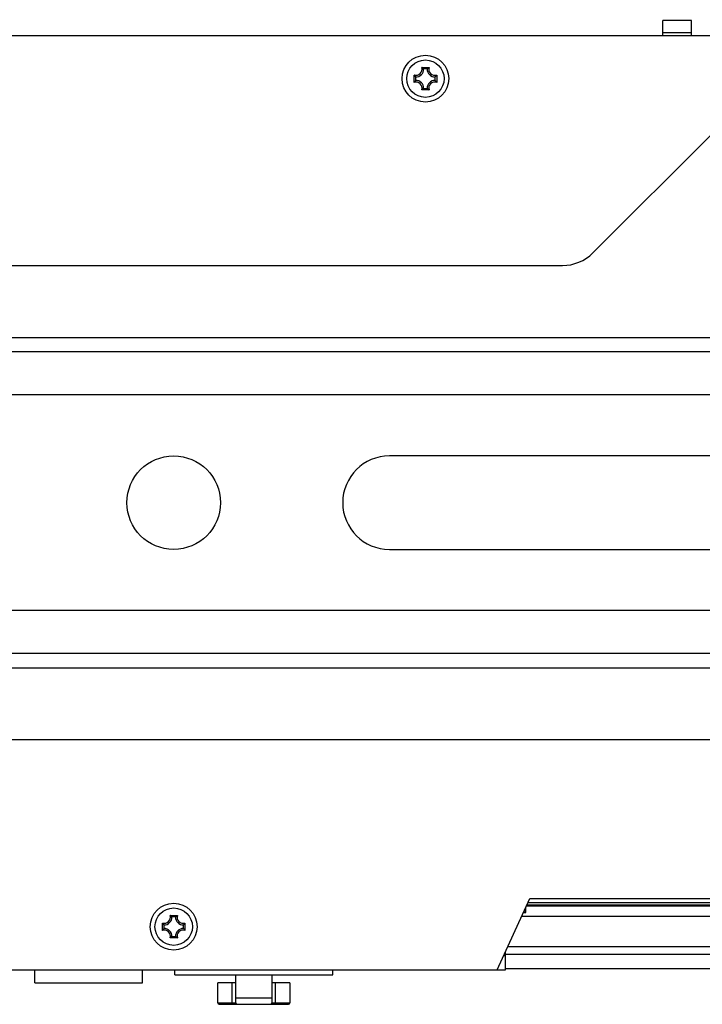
# Model space of a CAD drawing. Extents: x 0 to 420, y 0 to 297.
# Tile 19 of 77: x 190 to 209, y 37 to 64. Entities that reach past the tile are written whole.
import ezdxf

# ---------------------------------------------------------------- set-up
doc = ezdxf.new("R2010")
doc.units = 0
doc.header["$LTSCALE"] = 23.1
doc.layers.get('0').update_dxf_attribs({"linetype": 'CONTINUOUS'})
for name, color, linetype in [('02___PRT_ALL_AXES', 7, 'CONTINUOUS'), ('AXES', 7, 'CONTINUOUS'), ('DIM_PILOTEES', 7, 'CONTINUOUS')]:
    doc.layers.add(name, color=color, linetype=linetype)
doc.dimstyles.get("Standard").update_dxf_attribs({"dimtxt": 2.5, "dimasz": 2.5, "dimexe": 1.25, "dimexo": 0.625, "dimtad": 1, "dimcen": 2.5, "dimazin": 3, "dimtfac": 1, "dimtmove": 0, "dimatfit": 3})

# ---------------------------------------------------------------- blocks, each defined once
blk = doc.blocks.new('_FILLED')
at = {"color": 0, "linetype": 'BYBLOCK'}
blk.add_solid([(0, 0), (-1, 0.1429), (-1, -0.1429)], dxfattribs=at)
blk = doc.blocks.new('*D12')
at = {"layer": 'DIM_PILOTEES', "color": 2, "linetype": 'CONTINUOUS'}
for p, q in [((36.986, 54.8), (36.986, 93.411)), ((231.006, 53.56), (231.006, 93.411)), ((36.986, 91.411), (133.996, 91.411)), ((231.006, 91.411), (133.996, 91.411))]:
    blk.add_line(p, q, dxfattribs=at)
at = {"layer": 'DIM_PILOTEES', "color": 2, "linetype": 'CONTINUOUS', "xscale": 3.5, "yscale": 3.5, "zscale": 3.5, "rotation": 180}
blk.add_blockref('_FILLED', (36.986, 91.411), dxfattribs=at)
at = {"layer": 'DIM_PILOTEES', "color": 2, "linetype": 'CONTINUOUS', "xscale": 3.5, "yscale": 3.5, "zscale": 3.5}
blk.add_blockref('_FILLED', (231.006, 91.411), dxfattribs=at)
blk = doc.blocks.new('*D13')
at = {"layer": 'DIM_PILOTEES', "color": 2, "linetype": 'CONTINUOUS'}
for p, q in [((157.006, 53.56), (157.006, 81.955)), ((231.006, 53.56), (231.006, 81.955)), ((157.006, 79.955), (194.006, 79.955)), ((231.006, 79.955), (194.006, 79.955))]:
    blk.add_line(p, q, dxfattribs=at)
at = {"layer": 'DIM_PILOTEES', "color": 2, "linetype": 'CONTINUOUS', "xscale": 3.5, "yscale": 3.5, "zscale": 3.5, "rotation": 180}
blk.add_blockref('_FILLED', (157.006, 79.955), dxfattribs=at)
at = {"layer": 'DIM_PILOTEES', "color": 2, "linetype": 'CONTINUOUS', "xscale": 3.5, "yscale": 3.5, "zscale": 3.5}
blk.add_blockref('_FILLED', (231.006, 79.955), dxfattribs=at)

msp = doc.modelspace()

# ---------------------------------------------------------------- linework, layer by layer
at = {"color": 7, "linetype": 'CONTINUOUS'}
for p, q in [((208.406, 63.98), (207.606, 63.98)), ((207.606, 63.56), (207.606, 63.98)), ((208.406, 63.56), (208.406, 63.98)), ((207.606, 63.643), (208.406, 63.643)), ((34.606, 63.56), (233.406, 63.56)), ((200.904, 62.673), (201.109, 62.673)), ((201.058, 62.631), (200.955, 62.631)), ((200.693, 62.257), (200.693, 62.462)), ((200.7, 62.266), (200.693, 62.257)), ((200.706, 62.275), (200.7, 62.266)), ((200.735, 62.411), (200.735, 62.308)), ((201.278, 62.308), (201.278, 62.411)), ((201.32, 62.462), (201.32, 62.257)), ((200.913, 62.053), (200.904, 62.046)), ((201.109, 62.046), (200.904, 62.046)), ((200.922, 62.059), (200.913, 62.053)), ((200.955, 62.088), (201.058, 62.088)), ((205.665, 57.511), (209.006, 60.852)), ((183.196, 57.16), (204.817, 57.16)), ((179.006, 55.16), (209.006, 55.16)), ((209.006, 54.76), (179.006, 54.76)), ((209.006, 53.56), (179.006, 53.56)), ((209.006, 51.86), (200.006, 51.86)), ((200.006, 49.26), (209.006, 49.26)), ((209.006, 47.56), (179.006, 47.56)), ((209.006, 46.36), (179.006, 46.36)), ((179.006, 45.96), (209.006, 45.96)), ((209.006, 43.96), (179.006, 43.96)), ((203.006, 37.56), (203.914, 39.541)), ((203.914, 39.541), (220.911, 39.541)), ((220.993, 39.363), (203.832, 39.363)), ((203.863, 39.431), (220.962, 39.431)), ((193.904, 39.073), (194.109, 39.073)), ((194.058, 39.031), (193.955, 39.031)), ((221.141, 39.04), (203.684, 39.04)), ((203.796, 39.154), (203.796, 39.166)), ((193.693, 38.657), (193.693, 38.862)), ((193.7, 38.666), (193.693, 38.657)), ((193.706, 38.675), (193.7, 38.666)), ((193.735, 38.811), (193.735, 38.708)), ((194.278, 38.708), (194.278, 38.811)), ((194.32, 38.862), (194.32, 38.657)), ((193.913, 38.453), (193.904, 38.446)), ((194.109, 38.446), (193.904, 38.446)), ((193.922, 38.459), (193.913, 38.453)), ((193.955, 38.488), (194.058, 38.488)), ((221.526, 38.198), (203.299, 38.198)), ((203.19, 37.96), (203.235, 37.96)), ((203.235, 37.56), (203.235, 38.06)), ((203.235, 37.998), (221.59, 37.998)), ((64.778, 37.56), (203.235, 37.56)), ((194.035, 37.42), (194.035, 37.56)), ((198.435, 37.42), (198.435, 37.56)), ((203.235, 37.598), (221.59, 37.598)), ((194.035, 37.42), (198.435, 37.42)), ((195.735, 36.64), (195.735, 37.42)), ((196.735, 37.42), (196.735, 36.64)), ((195.735, 37.2), (195.235, 37.2)), ((195.235, 36.64), (195.235, 37.2)), ((195.635, 36.6), (195.635, 37.2)), ((197.235, 37.2), (196.735, 37.2)), ((196.835, 36.6), (196.835, 37.2)), ((197.235, 37.2), (197.235, 36.64)), ((195.735, 36.78), (196.735, 36.78)), ((195.235, 36.64), (195.735, 36.64)), ((195.275, 36.6), (197.195, 36.6)), ((196.735, 36.64), (197.235, 36.64))]:
    msp.add_line(p, q, dxfattribs=at)
for points in [[(200.922, 62.66), (200.913, 62.667), (200.904, 62.673)], [(200.938, 62.646), (200.93, 62.653), (200.922, 62.66)], [(200.955, 62.631), (200.947, 62.638), (200.938, 62.646)], [(201.058, 62.631), (201.066, 62.638), (201.074, 62.646)], [(201.074, 62.646), (201.083, 62.653), (201.091, 62.66)], [(201.091, 62.66), (201.1, 62.667), (201.109, 62.673)], [(200.706, 62.444), (200.7, 62.453), (200.693, 62.462)], [(200.72, 62.428), (200.713, 62.436), (200.706, 62.444)], [(200.72, 62.292), (200.713, 62.283), (200.706, 62.275)], [(200.735, 62.411), (200.728, 62.419), (200.72, 62.428)], [(200.735, 62.308), (200.728, 62.3), (200.72, 62.292)], [(201.278, 62.411), (201.285, 62.419), (201.293, 62.428)], [(201.278, 62.308), (201.285, 62.3), (201.293, 62.292)], [(201.293, 62.428), (201.3, 62.436), (201.307, 62.444)], [(201.293, 62.292), (201.3, 62.283), (201.307, 62.275)], [(201.307, 62.444), (201.313, 62.453), (201.32, 62.462)], [(201.307, 62.275), (201.313, 62.266), (201.32, 62.257)], [(200.938, 62.073), (200.93, 62.066), (200.922, 62.059)], [(200.955, 62.088), (200.947, 62.081), (200.938, 62.073)], [(201.058, 62.088), (201.066, 62.081), (201.074, 62.073)], [(201.074, 62.073), (201.083, 62.066), (201.091, 62.059)], [(201.091, 62.059), (201.1, 62.053), (201.109, 62.046)], [(193.922, 39.06), (193.913, 39.067), (193.904, 39.073)], [(193.938, 39.046), (193.93, 39.053), (193.922, 39.06)], [(193.955, 39.031), (193.947, 39.038), (193.938, 39.046)], [(194.058, 39.031), (194.066, 39.038), (194.074, 39.046)], [(194.074, 39.046), (194.083, 39.053), (194.091, 39.06)], [(194.091, 39.06), (194.1, 39.067), (194.109, 39.073)], [(203.736, 39.153), (203.753, 39.153), (203.777, 39.153), (203.791, 39.153), (203.796, 39.154)], [(193.706, 38.844), (193.7, 38.853), (193.693, 38.862)], [(193.72, 38.828), (193.713, 38.836), (193.706, 38.844)], [(193.72, 38.692), (193.713, 38.683), (193.706, 38.675)], [(193.735, 38.811), (193.728, 38.819), (193.72, 38.828)], [(193.735, 38.708), (193.728, 38.7), (193.72, 38.692)], [(194.278, 38.811), (194.285, 38.819), (194.293, 38.828)], [(194.278, 38.708), (194.285, 38.7), (194.293, 38.692)], [(194.293, 38.828), (194.3, 38.836), (194.307, 38.844)], [(194.293, 38.692), (194.3, 38.683), (194.307, 38.675)], [(194.307, 38.844), (194.313, 38.853), (194.32, 38.862)], [(194.307, 38.675), (194.313, 38.666), (194.32, 38.657)], [(193.938, 38.473), (193.93, 38.466), (193.922, 38.459)], [(193.955, 38.488), (193.947, 38.481), (193.938, 38.473)], [(194.058, 38.488), (194.066, 38.481), (194.074, 38.473)], [(194.074, 38.473), (194.083, 38.466), (194.091, 38.459)], [(194.091, 38.459), (194.1, 38.453), (194.109, 38.446)], [(195.761, 36.602), (195.763, 36.601), (195.765, 36.601), (195.767, 36.6), (195.769, 36.6), (195.77, 36.6), (195.771, 36.6)], [(196.699, 36.6), (196.701, 36.6), (196.702, 36.6), (196.704, 36.6), (196.705, 36.601), (196.707, 36.601), (196.709, 36.602)]]:
    msp.add_lwpolyline(points, dxfattribs=at)
for centre, radius in [((201.006, 62.36), 0.65), ((201.006, 62.36), 0.52), ((194.006, 50.56), 1.3), ((194.006, 38.76), 0.65), ((194.006, 38.76), 0.52)]:
    msp.add_circle(centre, radius, dxfattribs=at)
for centre, radius, start, end in [((200.746, 62.62), 0.167, 251.3025, 18.6975), ((200.746, 62.62), 0.209, 266.9127, 3.0873), ((201.266, 62.62), 0.209, 176.9127, 273.0873), ((201.266, 62.62), 0.167, 161.3025, 288.6975), ((200.746, 62.1), 0.167, 341.3025, 108.6975), ((200.746, 62.1), 0.209, 356.9127, 93.0873), ((201.266, 62.1), 0.209, 86.9127, 183.0873), ((201.266, 62.1), 0.167, 71.3025, 198.6975), ((204.817, 58.36), 1.2, 270, 315), ((200.006, 50.56), 1.3, 90, 270), ((193.746, 39.02), 0.167, 251.3025, 18.6975), ((193.746, 39.02), 0.209, 266.9127, 3.0873), ((194.266, 39.02), 0.209, 176.9127, 273.0873), ((194.266, 39.02), 0.167, 161.3025, 288.6975), ((193.746, 38.5), 0.167, 341.3025, 108.6975), ((193.746, 38.5), 0.209, 356.9127, 93.0873), ((194.266, 38.5), 0.209, 86.9127, 183.0873), ((194.266, 38.5), 0.167, 71.3025, 198.6975), ((195.275, 36.64), 0.04, 180, 270), ((195.775, 36.64), 0.04, 180, 249.384), ((196.695, 36.64), 0.04, 290.6161, 360), ((197.195, 36.64), 0.04, 270, 360)]:
    msp.add_arc(centre, radius, start, end, dxfattribs=at)
at = {"layer": '02___PRT_ALL_AXES', "color": 7, "linetype": 'CONTINUOUS'}
for p, q in [((203.822, 39.34), (216.955, 39.34)), ((190.14, 37.2), (190.14, 37.56)), ((193.14, 37.2), (193.14, 37.56)), ((190.14, 37.2), (193.14, 37.2))]:
    msp.add_line(p, q, dxfattribs=at)
at = {"layer": 'AXES', "color": 7, "linetype": 'CONTINUOUS'}
for q in [(203.796, 39.285), (203.742, 39.166)]:
    msp.add_line((203.796, 39.166), q, dxfattribs=at)

# ---------------------------------------------------------------- dimensions: what is measured, and where the dimension line sits
at = {"layer": 'DIM_PILOTEES', "color": 2, "linetype": 'CONTINUOUS'}
for base, p2, picture, middle in [((36.986, 91.411), (36.986, 54.8), '*D12', (125.843, 91.411)), ((157.006, 79.955), (157.006, 53.56), '*D13', (195.041, 79.955))]:
    dim = msp.add_linear_dim(base=base, p1=(231.006, 53.56), p2=p2, angle=180, dimstyle='Standard', dxfattribs=at)
    dim.commit()
    dim.dimension.update_dxf_attribs({"geometry": picture, "text_midpoint": middle, "dimtype": 128})

doc.saveas('drawing.dxf')
